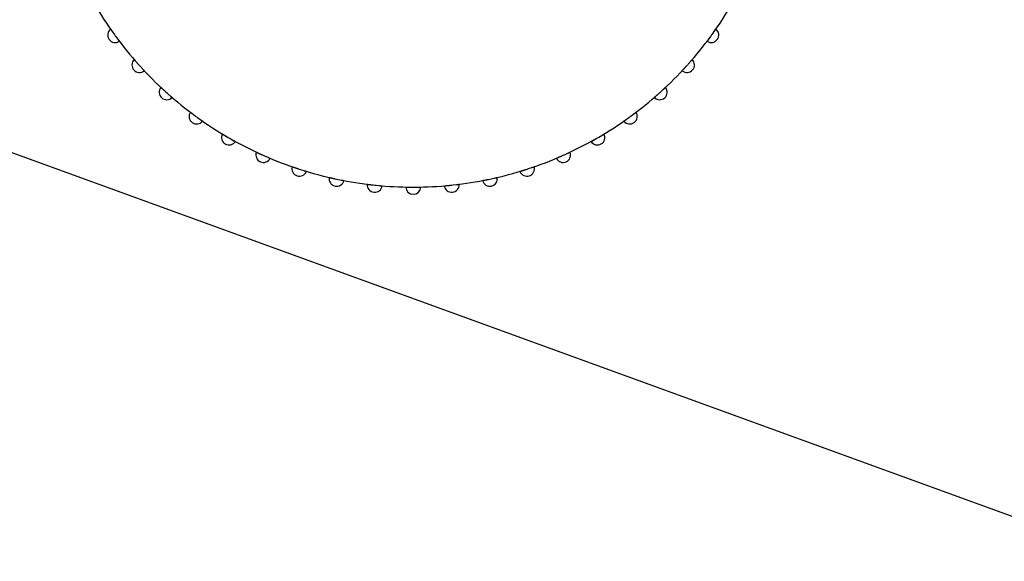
# Model space of a CAD drawing. Header units: millimetres. Extents: x 9903 to 16053, y 652 to 4977.
# Tile 27 of 83: x 11219 to 11252, y 1611 to 1629. Entities that reach past the tile are written whole.
import ezdxf

# ---------------------------------------------------------------- set-up
doc = ezdxf.new("R2010")
doc.units = ezdxf.units.MM
doc.header["$LTSCALE"] = 20
doc.header["$PDSIZE"] = -1
doc.linetypes.add('SLD-Solido', pattern=[0])
doc.layers.add('QUOTE', color=1, linetype='SLD-Solido')
doc.layers.add('SCHIZZI', color=9, linetype='Continuous')
doc.styles.add('SLDTEXTSTYLE2', font='GOTHIC.TTF', dxfattribs={"width": 0.913})
doc.dimstyles.new('SLDDIMSTYLE0', dxfattribs={"dimtxt": 70, "dimasz": 66.04, "dimexe": 0, "dimexo": 0.0625, "dimgap": 17.5, "dimtad": 1, "dimrnd": 1e-09, "dimzin": 12, "dimdsep": 46, "dimtxsty": 'SLDTEXTSTYLE2', "dimsah": 1, "dimcen": 0.09, "dimadec": 0, "dimazin": 3, "dimtfac": 1, "dimtofl": 0, "dimtmove": 0, "dimatfit": 3, "dimfxl": 1, "dimfrac": 2, "dimtolj": 1, "dimtzin": 12, "dimarcsym": 0})

# ---------------------------------------------------------------- blocks, each defined once
blk = doc.blocks.new('_D_3')
at = {"layer": 'Defpoints', "color": 0, "transparency": 16777216}
for p in [(10639.954, 1965.897), (12102.73, 1921.533), (11959.602, 1508.549)]:
    blk.add_point(p, dxfattribs=at)
at = {"layer": 'QUOTE', "color": 0, "lineweight": -2, "transparency": 16777216}
for p, q in [((10639.974, 1965.956), (10783.081, 2378.881)), ((10845.48, 2357.256), (12040.331, 1943.159)), ((11959.623, 1508.608), (12102.73, 1921.533))]:
    blk.add_line(p, q, dxfattribs=at)
at = {"layer": 'QUOTE', "color": 0, "transparency": 16777216}
for points in [[(10849.084, 2367.656), (10841.876, 2346.856), (10783.081, 2378.881)], [(12043.935, 1953.558), (12036.727, 1932.759), (12102.73, 1921.533)]]:
    blk.add_solid(points, dxfattribs=at)
at = {"layer": 'QUOTE', "color": 0, "transparency": 16777216, "insert": (11427.439, 2251.9), "char_height": 70, "attachment_point": 2, "rotation": 340.8853, "style": 'SLDTEXTSTYLE2'}
blk.add_mtext('\\A1;1396.65', dxfattribs=at)
blk = doc.blocks.new('_D_4')
at = {"layer": 'Defpoints', "color": 0, "transparency": 16777216}
for p in [(10639.954, 1695.897), (11793.374, 1295.786), (11697.471, 1019.322)]:
    blk.add_point(p, dxfattribs=at)
at = {"layer": 'QUOTE', "color": 0, "lineweight": -2, "transparency": 16777216}
for p, q in [((10639.933, 1695.838), (10544.051, 1419.433)), ((10606.444, 1397.79), (11635.078, 1040.966)), ((11793.353, 1295.727), (11697.471, 1019.322))]:
    blk.add_line(p, q, dxfattribs=at)
at = {"layer": 'QUOTE', "color": 0, "transparency": 16777216}
for points in [[(10610.051, 1408.189), (10602.836, 1387.391), (10544.051, 1419.433)], [(11638.686, 1051.364), (11631.471, 1030.567), (11697.471, 1019.322)]]:
    blk.add_solid(points, dxfattribs=at)
at = {"layer": 'QUOTE', "color": 0, "transparency": 16777216, "insert": (11133.108, 1311.437), "char_height": 70, "attachment_point": 2, "rotation": 340.8688, "style": 'SLDTEXTSTYLE2'}
blk.add_mtext('\\A1;1220.85', dxfattribs=at)

msp = doc.modelspace()

# ---------------------------------------------------------------- linework, layer by layer
msp.add_arc((10635.003, -180.677), 1881.6, 69.694898, 89.696977)
at = {"layer": 'SCHIZZI'}
msp.add_line((11254.557, 1612.115), (11200.055, 1631.953), dxfattribs=at)
for centre, radius, start, end in [((10635.003, -180.677), 1884.6, 69.695384, 89.69746), ((11232.436, 1636.129), 12.25, 210.2264, 215.7736), ((11232.436, 1636.129), 12.25, 324.2264, 329.7736), ((11222.536, 1628.936), 0.25, 128.3119, 303.6881), ((11232.436, 1636.129), 12.25, 215.7736, 216.2264), ((11242.336, 1628.936), 0.25, 236.3119, 51.6881), ((11232.436, 1636.129), 12.25, 323.7736, 324.2264), ((11232.436, 1636.129), 12.25, 216.2264, 221.7736), ((11232.436, 1636.129), 12.25, 318.2264, 323.7736), ((11223.342, 1627.941), 0.25, 134.3119, 309.6881), ((11232.436, 1636.129), 12.25, 221.7736, 222.2264), ((11241.53, 1627.941), 0.25, 230.3119, 45.6881), ((11232.436, 1636.129), 12.25, 317.7736, 318.2264), ((11232.436, 1636.129), 12.25, 222.2264, 227.7736), ((11232.436, 1636.129), 12.25, 312.2264, 317.7736), ((11224.248, 1627.035), 0.25, 140.3119, 315.6881), ((11232.436, 1636.129), 12.25, 227.7736, 228.2264), ((11232.436, 1636.129), 12.25, 228.2264, 233.7736), ((11232.436, 1636.129), 12.25, 306.2264, 311.7736), ((11240.624, 1627.035), 0.25, 224.3119, 39.6881), ((11232.436, 1636.129), 12.25, 311.7736, 312.2264), ((11225.243, 1626.229), 0.25, 146.3119, 321.6881), ((11239.629, 1626.229), 0.25, 218.3119, 33.6881), ((11232.436, 1636.129), 12.25, 233.7736, 234.2264), ((11232.436, 1636.129), 12.25, 234.2264, 239.7736), ((11232.436, 1636.129), 12.25, 300.2264, 305.7736), ((11232.436, 1636.129), 12.25, 305.7736, 306.2264), ((11226.317, 1625.531), 0.25, 152.3119, 327.6881), ((11232.436, 1636.129), 12.25, 239.7736, 240.2264), ((11232.436, 1636.129), 12.25, 240.2264, 245.7736), ((11232.436, 1636.129), 12.25, 294.2264, 299.7736), ((11238.555, 1625.531), 0.25, 212.3119, 27.6881), ((11232.436, 1636.129), 12.25, 299.7736, 300.2264), ((11227.459, 1624.95), 0.25, 158.3119, 333.6881), ((11237.413, 1624.95), 0.25, 206.3119, 21.6881), ((11232.436, 1636.129), 12.25, 245.7736, 246.2264), ((11232.436, 1636.129), 12.25, 246.2264, 251.7736), ((11232.436, 1636.129), 12.25, 288.2264, 293.7736), ((11232.436, 1636.129), 12.25, 293.7736, 294.2264), ((11228.654, 1624.491), 0.25, 164.3119, 339.6881), ((11232.436, 1636.129), 12.25, 251.7736, 252.2264), ((11232.436, 1636.129), 12.25, 252.2264, 257.7736), ((11232.436, 1636.129), 12.25, 282.2264, 287.7736), ((11236.217, 1624.491), 0.25, 200.3119, 15.6881), ((11232.436, 1636.129), 12.25, 287.7736, 288.2264), ((11229.892, 1624.159), 0.25, 170.3119, 345.6881), ((11232.436, 1636.129), 12.25, 257.7736, 258.2264), ((11232.436, 1636.129), 12.25, 258.2264, 263.7736), ((11232.436, 1636.129), 12.25, 276.2264, 281.7736), ((11234.98, 1624.159), 0.25, 194.3119, 9.6881), ((11232.436, 1636.129), 12.25, 281.7736, 282.2264), ((11231.157, 1623.959), 0.25, 176.3119, 351.6881), ((11232.436, 1636.129), 12.25, 263.7736, 264.2264), ((11232.436, 1636.129), 12.25, 264.2264, 269.7736), ((11232.436, 1623.892), 0.25, 182.3119, 357.6881), ((11232.436, 1636.129), 12.25, 269.7736, 270.2264), ((11232.436, 1636.129), 12.25, 270.2264, 275.7736), ((11233.715, 1623.959), 0.25, 188.3119, 3.6881), ((11232.436, 1636.129), 12.25, 275.7736, 276.2264)]:
    msp.add_arc(centre, radius, start, end, dxfattribs=at)
for points, knots in [([(11222.381, 1629.133), (11222.381, 1629.132), (11222.381, 1629.132), (11222.382, 1629.13), (11222.384, 1629.128), (11222.388, 1629.122), (11222.393, 1629.115), (11222.4, 1629.105), (11222.406, 1629.097), (11222.412, 1629.088), (11222.419, 1629.078), (11222.426, 1629.067), (11222.434, 1629.056), (11222.443, 1629.044), (11222.452, 1629.032), (11222.461, 1629.019), (11222.473, 1629.002), (11222.485, 1628.985), (11222.494, 1628.972), (11222.497, 1628.968)], [0, 0, 0, 0, 0.0524488, 0.105262, 0.1592241, 0.2135831, 0.3191368, 0.3727134, 0.4270702, 0.4797319, 0.5327614, 0.58636, 0.6407377, 0.6934646, 0.7465589, 0.8002206, 0.854658, 0.95126, 1, 1, 1, 1]), ([(11242.442, 1629.062), (11242.446, 1629.068), (11242.453, 1629.079), (11242.462, 1629.09), (11242.468, 1629.099), (11242.474, 1629.107), (11242.478, 1629.114), (11242.482, 1629.12), (11242.486, 1629.126), (11242.489, 1629.13), (11242.491, 1629.132), (11242.491, 1629.132), (11242.491, 1629.133)], [0, 0, 0, 0, 0.148367, 0.23732, 0.326934, 0.413388, 0.500447, 0.588446, 0.67773, 0.808695, 0.936778, 1, 1, 1, 1]), ([(11222.623, 1628.797), (11222.625, 1628.794), (11222.629, 1628.788), (11222.636, 1628.779), (11222.643, 1628.769), (11222.652, 1628.758), (11222.659, 1628.748), (11222.665, 1628.741), (11222.669, 1628.735), (11222.673, 1628.731), (11222.674, 1628.729), (11222.674, 1628.728), (11222.674, 1628.728)], [0, 0, 0, 0, 0.062781, 0.150057, 0.238279, 0.327797, 0.500976, 0.588881, 0.678071, 0.80729, 0.935842, 1, 1, 1, 1]), ([(11242.198, 1628.728), (11242.198, 1628.728), (11242.198, 1628.729), (11242.199, 1628.73), (11242.201, 1628.733), (11242.205, 1628.738), (11242.211, 1628.746), (11242.218, 1628.755), (11242.224, 1628.763), (11242.23, 1628.772), (11242.238, 1628.781), (11242.245, 1628.792), (11242.254, 1628.803), (11242.263, 1628.815), (11242.272, 1628.827), (11242.281, 1628.84), (11242.293, 1628.857), (11242.306, 1628.873), (11242.315, 1628.886), (11242.318, 1628.89)], [0, 0, 0, 0, 0.052449, 0.105262, 0.159224, 0.213583, 0.319137, 0.372713, 0.42707, 0.479732, 0.532761, 0.58636, 0.640738, 0.693465, 0.746559, 0.800221, 0.854658, 0.951271, 1, 1, 1, 1]), ([(11223.167, 1628.12), (11223.167, 1628.12), (11223.167, 1628.12), (11223.169, 1628.118), (11223.171, 1628.115), (11223.174, 1628.112), (11223.178, 1628.107), (11223.183, 1628.101), (11223.189, 1628.095), (11223.198, 1628.084), (11223.208, 1628.073), (11223.219, 1628.06), (11223.229, 1628.049), (11223.238, 1628.038), (11223.248, 1628.027), (11223.259, 1628.015), (11223.273, 1627.999), (11223.287, 1627.984), (11223.297, 1627.972), (11223.3, 1627.968)], [0, 0, 0, 0, 0.052449, 0.105262, 0.159224, 0.213583, 0.266222, 0.319229, 0.372805, 0.427162, 0.532761, 0.58636, 0.640738, 0.693465, 0.746559, 0.800221, 0.854658, 0.95126, 1, 1, 1, 1]), ([(11241.572, 1627.968), (11241.575, 1627.972), (11241.583, 1627.981), (11241.594, 1627.994), (11241.606, 1628.007), (11241.616, 1628.018), (11241.626, 1628.03), (11241.636, 1628.041), (11241.646, 1628.052), (11241.655, 1628.062), (11241.663, 1628.072), (11241.671, 1628.081), (11241.681, 1628.092), (11241.688, 1628.101), (11241.695, 1628.108), (11241.699, 1628.113), (11241.703, 1628.118), (11241.705, 1628.12), (11241.705, 1628.12), (11241.705, 1628.12)], [0, 0, 0, 0, 0.039807, 0.119836, 0.160108, 0.212861, 0.26598, 0.320254, 0.374929, 0.427838, 0.48112, 0.534979, 0.589628, 0.695352, 0.749017, 0.803467, 0.883334, 0.961445, 1, 1, 1, 1]), ([(11223.443, 1627.811), (11223.445, 1627.809), (11223.45, 1627.803), (11223.458, 1627.795), (11223.466, 1627.786), (11223.476, 1627.775), (11223.485, 1627.767), (11223.491, 1627.76), (11223.496, 1627.755), (11223.499, 1627.751), (11223.501, 1627.749), (11223.501, 1627.749), (11223.501, 1627.749)], [0, 0, 0, 0, 0.062781, 0.150057, 0.238279, 0.327797, 0.500976, 0.588881, 0.678071, 0.80729, 0.935842, 1, 1, 1, 1]), ([(11241.37, 1627.749), (11241.371, 1627.749), (11241.371, 1627.749), (11241.372, 1627.75), (11241.375, 1627.753), (11241.378, 1627.757), (11241.382, 1627.761), (11241.387, 1627.767), (11241.393, 1627.773), (11241.402, 1627.783), (11241.413, 1627.794), (11241.425, 1627.807), (11241.434, 1627.817), (11241.444, 1627.828), (11241.454, 1627.839), (11241.465, 1627.851), (11241.479, 1627.866), (11241.493, 1627.881), (11241.504, 1627.893), (11241.507, 1627.897)], [0, 0, 0, 0, 0.052449, 0.105262, 0.159224, 0.213583, 0.266222, 0.319229, 0.372805, 0.427162, 0.532761, 0.58636, 0.640738, 0.693465, 0.746559, 0.800221, 0.854658, 0.951271, 1, 1, 1, 1]), ([(11224.055, 1627.195), (11224.055, 1627.195), (11224.055, 1627.195), (11224.057, 1627.193), (11224.06, 1627.191), (11224.063, 1627.187), (11224.068, 1627.183), (11224.073, 1627.178), (11224.08, 1627.172), (11224.089, 1627.163), (11224.101, 1627.152), (11224.113, 1627.141), (11224.124, 1627.131), (11224.134, 1627.121), (11224.146, 1627.111), (11224.157, 1627.1), (11224.173, 1627.086), (11224.188, 1627.072), (11224.199, 1627.062), (11224.203, 1627.058)], [0, 0, 0, 0, 0.052449, 0.105262, 0.159224, 0.213583, 0.266222, 0.319229, 0.372805, 0.427162, 0.532761, 0.58636, 0.640738, 0.693465, 0.746559, 0.800221, 0.854658, 0.95126, 1, 1, 1, 1]), ([(11240.445, 1626.861), (11240.446, 1626.861), (11240.446, 1626.861), (11240.447, 1626.862), (11240.45, 1626.864), (11240.454, 1626.868), (11240.458, 1626.872), (11240.464, 1626.877), (11240.471, 1626.882), (11240.481, 1626.891), (11240.492, 1626.901), (11240.506, 1626.913), (11240.516, 1626.922), (11240.527, 1626.932), (11240.538, 1626.942), (11240.55, 1626.952), (11240.566, 1626.966), (11240.582, 1626.98), (11240.593, 1626.99), (11240.597, 1626.993)], [0, 0, 0, 0, 0.052449, 0.105262, 0.159224, 0.213583, 0.266222, 0.319229, 0.372805, 0.427162, 0.532761, 0.58636, 0.640738, 0.693465, 0.746559, 0.800221, 0.854658, 0.951262, 1, 1, 1, 1]), ([(11240.754, 1627.136), (11240.756, 1627.138), (11240.762, 1627.144), (11240.77, 1627.152), (11240.779, 1627.16), (11240.79, 1627.17), (11240.799, 1627.178), (11240.806, 1627.184), (11240.811, 1627.189), (11240.815, 1627.193), (11240.816, 1627.195), (11240.817, 1627.195), (11240.817, 1627.195)], [0, 0, 0, 0, 0.062781, 0.150057, 0.238279, 0.327798, 0.500976, 0.588881, 0.678071, 0.807926, 0.93624, 1, 1, 1, 1]), ([(11224.362, 1626.917), (11224.364, 1626.915), (11224.37, 1626.91), (11224.379, 1626.902), (11224.388, 1626.894), (11224.399, 1626.885), (11224.408, 1626.877), (11224.415, 1626.871), (11224.42, 1626.866), (11224.424, 1626.862), (11224.426, 1626.861), (11224.426, 1626.861), (11224.426, 1626.861)], [0, 0, 0, 0, 0.062781, 0.150057, 0.238279, 0.327797, 0.500976, 0.588881, 0.678071, 0.80729, 0.935842, 1, 1, 1, 1]), ([(11225.035, 1626.368), (11225.035, 1626.368), (11225.035, 1626.368), (11225.037, 1626.366), (11225.04, 1626.364), (11225.045, 1626.36), (11225.052, 1626.355), (11225.062, 1626.348), (11225.07, 1626.342), (11225.078, 1626.335), (11225.088, 1626.328), (11225.099, 1626.32), (11225.11, 1626.311), (11225.121, 1626.303), (11225.134, 1626.294), (11225.147, 1626.284), (11225.163, 1626.272), (11225.18, 1626.259), (11225.192, 1626.25), (11225.196, 1626.247)], [0, 0, 0, 0, 0.052449, 0.105262, 0.159224, 0.213583, 0.319137, 0.372713, 0.42707, 0.479732, 0.532761, 0.58636, 0.640738, 0.693465, 0.746559, 0.800221, 0.854658, 0.95126, 1, 1, 1, 1]), ([(11239.768, 1626.316), (11239.771, 1626.318), (11239.777, 1626.323), (11239.786, 1626.33), (11239.796, 1626.337), (11239.807, 1626.345), (11239.817, 1626.353), (11239.825, 1626.359), (11239.83, 1626.363), (11239.835, 1626.366), (11239.837, 1626.368), (11239.837, 1626.368), (11239.837, 1626.368)], [0, 0, 0, 0, 0.0627806, 0.1500571, 0.2382793, 0.3277976, 0.500976, 0.5888812, 0.6780713, 0.8079256, 0.9362397, 1, 1, 1, 1]), ([(11225.369, 1626.123), (11225.371, 1626.122), (11225.378, 1626.117), (11225.387, 1626.11), (11225.397, 1626.103), (11225.409, 1626.095), (11225.419, 1626.088), (11225.427, 1626.083), (11225.432, 1626.079), (11225.437, 1626.076), (11225.439, 1626.074), (11225.439, 1626.074), (11225.439, 1626.074)], [0, 0, 0, 0, 0.062781, 0.150057, 0.238279, 0.327797, 0.500976, 0.588881, 0.678071, 0.80729, 0.935842, 1, 1, 1, 1]), ([(11239.433, 1626.074), (11239.433, 1626.074), (11239.433, 1626.074), (11239.435, 1626.076), (11239.438, 1626.078), (11239.443, 1626.081), (11239.451, 1626.087), (11239.46, 1626.093), (11239.468, 1626.099), (11239.477, 1626.105), (11239.487, 1626.112), (11239.498, 1626.12), (11239.509, 1626.128), (11239.521, 1626.136), (11239.534, 1626.145), (11239.547, 1626.154), (11239.564, 1626.166), (11239.581, 1626.179), (11239.593, 1626.187), (11239.597, 1626.19)], [0, 0, 0, 0, 0.052449, 0.105262, 0.159224, 0.213583, 0.319137, 0.372713, 0.42707, 0.479732, 0.532761, 0.58636, 0.640738, 0.693465, 0.746559, 0.800221, 0.854658, 0.951262, 1, 1, 1, 1]), ([(11226.096, 1625.648), (11226.096, 1625.648), (11226.096, 1625.647), (11226.098, 1625.646), (11226.101, 1625.644), (11226.107, 1625.641), (11226.115, 1625.636), (11226.125, 1625.63), (11226.136, 1625.623), (11226.149, 1625.616), (11226.164, 1625.607), (11226.176, 1625.599), (11226.189, 1625.592), (11226.202, 1625.584), (11226.216, 1625.576), (11226.228, 1625.569), (11226.243, 1625.56), (11226.256, 1625.553), (11226.266, 1625.547), (11226.269, 1625.545)], [0, 0, 0, 0, 0.052451, 0.105266, 0.15923, 0.213591, 0.319149, 0.372727, 0.427086, 0.53269, 0.58629, 0.64067, 0.693399, 0.746495, 0.800159, 0.854598, 0.890782, 0.96347, 1, 1, 1, 1]), ([(11226.453, 1625.44), (11226.456, 1625.438), (11226.463, 1625.434), (11226.473, 1625.428), (11226.484, 1625.423), (11226.496, 1625.416), (11226.507, 1625.41), (11226.515, 1625.405), (11226.521, 1625.402), (11226.526, 1625.399), (11226.528, 1625.398), (11226.528, 1625.398), (11226.529, 1625.398)], [0, 0, 0, 0, 0.062781, 0.150057, 0.238279, 0.327798, 0.500976, 0.588881, 0.678071, 0.807926, 0.93624, 1, 1, 1, 1]), ([(11238.343, 1625.398), (11238.343, 1625.398), (11238.344, 1625.398), (11238.346, 1625.399), (11238.349, 1625.401), (11238.354, 1625.404), (11238.362, 1625.408), (11238.373, 1625.414), (11238.384, 1625.42), (11238.398, 1625.428), (11238.413, 1625.436), (11238.425, 1625.443), (11238.438, 1625.45), (11238.451, 1625.458), (11238.465, 1625.466), (11238.478, 1625.473), (11238.492, 1625.481), (11238.506, 1625.489), (11238.516, 1625.494), (11238.519, 1625.496)], [0, 0, 0, 0, 0.052451, 0.105266, 0.15923, 0.213591, 0.319149, 0.372727, 0.427086, 0.53269, 0.58629, 0.64067, 0.693399, 0.746495, 0.800159, 0.854598, 0.890782, 0.96347, 1, 1, 1, 1]), ([(11238.702, 1625.603), (11238.709, 1625.607), (11238.719, 1625.614), (11238.732, 1625.621), (11238.741, 1625.627), (11238.75, 1625.632), (11238.757, 1625.636), (11238.763, 1625.64), (11238.769, 1625.643), (11238.773, 1625.646), (11238.776, 1625.647), (11238.776, 1625.648), (11238.776, 1625.648)], [0, 0, 0, 0, 0.148367, 0.23732, 0.326933, 0.413387, 0.500447, 0.588445, 0.67773, 0.807722, 0.936172, 1, 1, 1, 1]), ([(11227.226, 1625.042), (11227.226, 1625.042), (11227.227, 1625.042), (11227.229, 1625.041), (11227.232, 1625.04), (11227.238, 1625.037), (11227.246, 1625.033), (11227.257, 1625.028), (11227.269, 1625.023), (11227.283, 1625.016), (11227.298, 1625.009), (11227.311, 1625.003), (11227.324, 1624.997), (11227.338, 1624.99), (11227.353, 1624.984), (11227.366, 1624.978), (11227.381, 1624.971), (11227.395, 1624.964), (11227.406, 1624.96), (11227.409, 1624.958)], [0, 0, 0, 0, 0.052451, 0.105266, 0.15923, 0.213591, 0.319149, 0.372727, 0.427086, 0.53269, 0.58629, 0.64067, 0.693399, 0.746495, 0.800159, 0.854598, 0.890782, 0.96347, 1, 1, 1, 1]), ([(11237.568, 1625.006), (11237.571, 1625.007), (11237.578, 1625.011), (11237.588, 1625.016), (11237.599, 1625.021), (11237.612, 1625.027), (11237.623, 1625.032), (11237.632, 1625.036), (11237.638, 1625.039), (11237.643, 1625.041), (11237.645, 1625.042), (11237.646, 1625.042), (11237.646, 1625.042)], [0, 0, 0, 0, 0.0627806, 0.1500571, 0.2382793, 0.3277976, 0.500976, 0.5888812, 0.6780713, 0.8079256, 0.9362397, 1, 1, 1, 1]), ([(11227.604, 1624.873), (11227.607, 1624.871), (11227.614, 1624.868), (11227.624, 1624.864), (11227.635, 1624.859), (11227.649, 1624.853), (11227.66, 1624.849), (11227.669, 1624.845), (11227.675, 1624.842), (11227.68, 1624.84), (11227.682, 1624.839), (11227.683, 1624.839), (11227.683, 1624.839)], [0, 0, 0, 0, 0.062781, 0.150057, 0.238279, 0.327798, 0.500976, 0.588881, 0.678071, 0.807926, 0.93624, 1, 1, 1, 1]), ([(11237.189, 1624.839), (11237.189, 1624.839), (11237.19, 1624.839), (11237.192, 1624.84), (11237.195, 1624.841), (11237.201, 1624.844), (11237.209, 1624.848), (11237.22, 1624.852), (11237.229, 1624.856), (11237.239, 1624.86), (11237.25, 1624.865), (11237.263, 1624.87), (11237.28, 1624.878), (11237.298, 1624.886), (11237.317, 1624.894), (11237.331, 1624.9), (11237.346, 1624.906), (11237.36, 1624.913), (11237.371, 1624.917), (11237.374, 1624.919)], [0, 0, 0, 0, 0.052451, 0.105266, 0.15923, 0.213591, 0.319149, 0.372727, 0.427086, 0.47975, 0.532781, 0.586382, 0.640762, 0.746495, 0.800159, 0.854598, 0.890782, 0.96347, 1, 1, 1, 1]), ([(11228.414, 1624.558), (11228.414, 1624.558), (11228.414, 1624.558), (11228.416, 1624.558), (11228.419, 1624.556), (11228.426, 1624.554), (11228.434, 1624.551), (11228.445, 1624.548), (11228.458, 1624.543), (11228.473, 1624.538), (11228.489, 1624.533), (11228.502, 1624.528), (11228.516, 1624.523), (11228.53, 1624.519), (11228.546, 1624.513), (11228.559, 1624.509), (11228.575, 1624.504), (11228.59, 1624.499), (11228.601, 1624.495), (11228.604, 1624.494)], [0, 0, 0, 0, 0.052451, 0.105266, 0.15923, 0.213591, 0.319149, 0.372727, 0.427086, 0.53269, 0.58629, 0.64067, 0.693399, 0.746495, 0.800159, 0.854598, 0.890782, 0.96347, 1, 1, 1, 1]), ([(11228.807, 1624.429), (11228.814, 1624.427), (11228.826, 1624.423), (11228.84, 1624.419), (11228.85, 1624.416), (11228.859, 1624.413), (11228.867, 1624.411), (11228.874, 1624.409), (11228.881, 1624.407), (11228.886, 1624.405), (11228.889, 1624.404), (11228.889, 1624.404), (11228.889, 1624.404)], [0, 0, 0, 0, 0.148367, 0.23732, 0.326933, 0.413387, 0.500447, 0.588445, 0.67773, 0.807722, 0.936172, 1, 1, 1, 1]), ([(11235.983, 1624.404), (11235.983, 1624.404), (11235.983, 1624.404), (11235.985, 1624.405), (11235.989, 1624.406), (11235.995, 1624.408), (11236.004, 1624.41), (11236.015, 1624.414), (11236.025, 1624.417), (11236.035, 1624.42), (11236.047, 1624.424), (11236.059, 1624.427), (11236.077, 1624.433), (11236.096, 1624.439), (11236.116, 1624.445), (11236.13, 1624.45), (11236.146, 1624.455), (11236.161, 1624.459), (11236.172, 1624.463), (11236.175, 1624.464)], [0, 0, 0, 0, 0.052451, 0.105266, 0.15923, 0.213591, 0.319149, 0.372727, 0.427086, 0.47975, 0.532781, 0.586382, 0.640762, 0.746495, 0.800159, 0.854598, 0.890782, 0.96347, 1, 1, 1, 1]), ([(11236.377, 1624.531), (11236.38, 1624.532), (11236.387, 1624.534), (11236.398, 1624.538), (11236.41, 1624.542), (11236.423, 1624.546), (11236.435, 1624.55), (11236.444, 1624.553), (11236.45, 1624.556), (11236.455, 1624.558), (11236.458, 1624.558), (11236.458, 1624.558), (11236.458, 1624.558)], [0, 0, 0, 0, 0.0627806, 0.1500571, 0.2382793, 0.3277976, 0.500976, 0.5888812, 0.6780713, 0.8079256, 0.9362397, 1, 1, 1, 1]), ([(11229.645, 1624.201), (11229.645, 1624.201), (11229.646, 1624.201), (11229.648, 1624.201), (11229.651, 1624.2), (11229.657, 1624.199), (11229.666, 1624.196), (11229.678, 1624.194), (11229.691, 1624.191), (11229.706, 1624.187), (11229.723, 1624.184), (11229.736, 1624.18), (11229.751, 1624.177), (11229.766, 1624.174), (11229.781, 1624.17), (11229.795, 1624.167), (11229.812, 1624.164), (11229.827, 1624.16), (11229.838, 1624.158), (11229.842, 1624.157)], [0, 0, 0, 0, 0.052451, 0.105266, 0.15923, 0.213591, 0.319149, 0.372727, 0.427086, 0.53269, 0.58629, 0.64067, 0.693399, 0.746495, 0.800159, 0.854598, 0.890782, 0.96347, 1, 1, 1, 1]), ([(11230.05, 1624.114), (11230.053, 1624.113), (11230.06, 1624.112), (11230.072, 1624.11), (11230.084, 1624.107), (11230.098, 1624.105), (11230.11, 1624.102), (11230.119, 1624.1), (11230.126, 1624.099), (11230.131, 1624.098), (11230.134, 1624.098), (11230.134, 1624.098), (11230.134, 1624.098)], [0, 0, 0, 0, 0.062781, 0.150057, 0.238279, 0.327798, 0.500976, 0.588881, 0.678071, 0.807926, 0.93624, 1, 1, 1, 1]), ([(11234.738, 1624.098), (11234.738, 1624.098), (11234.738, 1624.098), (11234.741, 1624.098), (11234.744, 1624.099), (11234.75, 1624.1), (11234.759, 1624.102), (11234.771, 1624.104), (11234.781, 1624.106), (11234.792, 1624.108), (11234.803, 1624.11), (11234.816, 1624.113), (11234.834, 1624.116), (11234.854, 1624.12), (11234.875, 1624.125), (11234.889, 1624.127), (11234.906, 1624.131), (11234.92, 1624.134), (11234.932, 1624.136), (11234.935, 1624.137)], [0, 0, 0, 0, 0.052451, 0.105266, 0.15923, 0.213591, 0.319149, 0.372727, 0.427086, 0.47975, 0.532781, 0.586382, 0.640762, 0.746495, 0.800159, 0.854598, 0.890782, 0.96347, 1, 1, 1, 1]), ([(11235.143, 1624.182), (11235.146, 1624.183), (11235.154, 1624.185), (11235.165, 1624.187), (11235.177, 1624.19), (11235.191, 1624.193), (11235.203, 1624.196), (11235.212, 1624.198), (11235.218, 1624.2), (11235.224, 1624.201), (11235.226, 1624.201), (11235.227, 1624.201), (11235.227, 1624.201)], [0, 0, 0, 0, 0.062781, 0.150057, 0.238279, 0.327798, 0.500976, 0.588881, 0.678071, 0.807926, 0.93624, 1, 1, 1, 1]), ([(11230.907, 1623.975), (11230.907, 1623.975), (11230.908, 1623.975), (11230.91, 1623.975), (11230.913, 1623.974), (11230.92, 1623.973), (11230.929, 1623.972), (11230.941, 1623.971), (11230.95, 1623.97), (11230.961, 1623.968), (11230.973, 1623.967), (11230.986, 1623.965), (11231.005, 1623.963), (11231.025, 1623.961), (11231.046, 1623.958), (11231.06, 1623.957), (11231.077, 1623.955), (11231.092, 1623.953), (11231.104, 1623.952), (11231.107, 1623.952)], [0, 0, 0, 0, 0.052451, 0.105266, 0.15923, 0.213591, 0.319149, 0.372727, 0.427086, 0.47975, 0.532781, 0.586382, 0.640762, 0.746495, 0.800159, 0.854598, 0.890782, 0.96347, 1, 1, 1, 1]), ([(11231.319, 1623.93), (11231.322, 1623.93), (11231.33, 1623.929), (11231.341, 1623.928), (11231.353, 1623.927), (11231.367, 1623.926), (11231.379, 1623.925), (11231.389, 1623.924), (11231.396, 1623.924), (11231.401, 1623.923), (11231.404, 1623.923), (11231.404, 1623.923), (11231.404, 1623.923)], [0, 0, 0, 0, 0.0627806, 0.1500571, 0.2382793, 0.3277976, 0.500976, 0.5888812, 0.6780713, 0.8079256, 0.9362397, 1, 1, 1, 1]), ([(11232.186, 1623.882), (11232.186, 1623.882), (11232.187, 1623.882), (11232.189, 1623.882), (11232.192, 1623.882), (11232.199, 1623.882), (11232.208, 1623.881), (11232.22, 1623.881), (11232.23, 1623.881), (11232.241, 1623.881), (11232.253, 1623.881), (11232.266, 1623.88), (11232.284, 1623.88), (11232.304, 1623.88), (11232.325, 1623.88), (11232.34, 1623.88), (11232.357, 1623.88), (11232.372, 1623.879), (11232.384, 1623.879), (11232.388, 1623.879)], [0, 0, 0, 0, 0.052451, 0.105266, 0.15923, 0.213591, 0.319149, 0.372727, 0.427086, 0.47975, 0.532781, 0.586382, 0.640762, 0.746495, 0.800159, 0.854598, 0.89077, 0.963457, 1, 1, 1, 1]), ([(11232.6, 1623.88), (11232.603, 1623.88), (11232.616, 1623.881), (11232.631, 1623.881), (11232.645, 1623.881), (11232.655, 1623.881), (11232.663, 1623.881), (11232.67, 1623.882), (11232.677, 1623.882), (11232.683, 1623.882), (11232.685, 1623.882), (11232.686, 1623.882), (11232.686, 1623.882)], [0, 0, 0, 0, 0.062469, 0.238127, 0.327646, 0.414009, 0.500977, 0.588883, 0.678074, 0.812795, 0.938955, 1, 1, 1, 1]), ([(11233.468, 1623.923), (11233.468, 1623.923), (11233.468, 1623.923), (11233.47, 1623.923), (11233.474, 1623.923), (11233.48, 1623.924), (11233.489, 1623.925), (11233.501, 1623.926), (11233.514, 1623.927), (11233.53, 1623.928), (11233.547, 1623.93), (11233.561, 1623.931), (11233.576, 1623.932), (11233.591, 1623.934), (11233.607, 1623.935), (11233.621, 1623.937), (11233.638, 1623.938), (11233.653, 1623.94), (11233.664, 1623.941), (11233.668, 1623.941)], [0, 0, 0, 0, 0.052451, 0.105266, 0.15923, 0.213591, 0.319149, 0.372727, 0.427086, 0.53269, 0.58629, 0.64067, 0.693399, 0.746495, 0.800159, 0.854598, 0.89077, 0.963457, 1, 1, 1, 1]), ([(11233.879, 1623.965), (11233.882, 1623.965), (11233.895, 1623.966), (11233.91, 1623.968), (11233.924, 1623.97), (11233.934, 1623.971), (11233.942, 1623.972), (11233.949, 1623.973), (11233.956, 1623.974), (11233.962, 1623.975), (11233.964, 1623.975), (11233.965, 1623.975), (11233.965, 1623.975)], [0, 0, 0, 0, 0.0624695, 0.2381273, 0.3276462, 0.414009, 0.500977, 0.5888828, 0.6780736, 0.8127949, 0.9389546, 1, 1, 1, 1])]:
    msp.add_open_spline(points, degree=3, knots=knots, dxfattribs=at)

# ---------------------------------------------------------------- dimensions: what is measured, and where the dimension line sits
at = {"layer": 'QUOTE'}
for base, p1, p2, angle, picture, middle in [((12102.73, 1921.533), (10639.954, 1965.897), (11959.602, 1508.549), 340.8853, '_D_3', (11397.633, 2165.897)), ((11697.471, 1019.322), (10639.954, 1695.897), (11793.374, 1295.786), 340.8688, '_D_4', (11103.277, 1225.443))]:
    dim = msp.add_linear_dim(base=base, p1=p1, p2=p2, angle=angle, dimstyle='SLDDIMSTYLE0', dxfattribs=at)
    dim.commit()
    dim.dimension.update_dxf_attribs({"geometry": picture, "text_midpoint": middle, "dimtype": 160})

doc.saveas('drawing.dxf')
